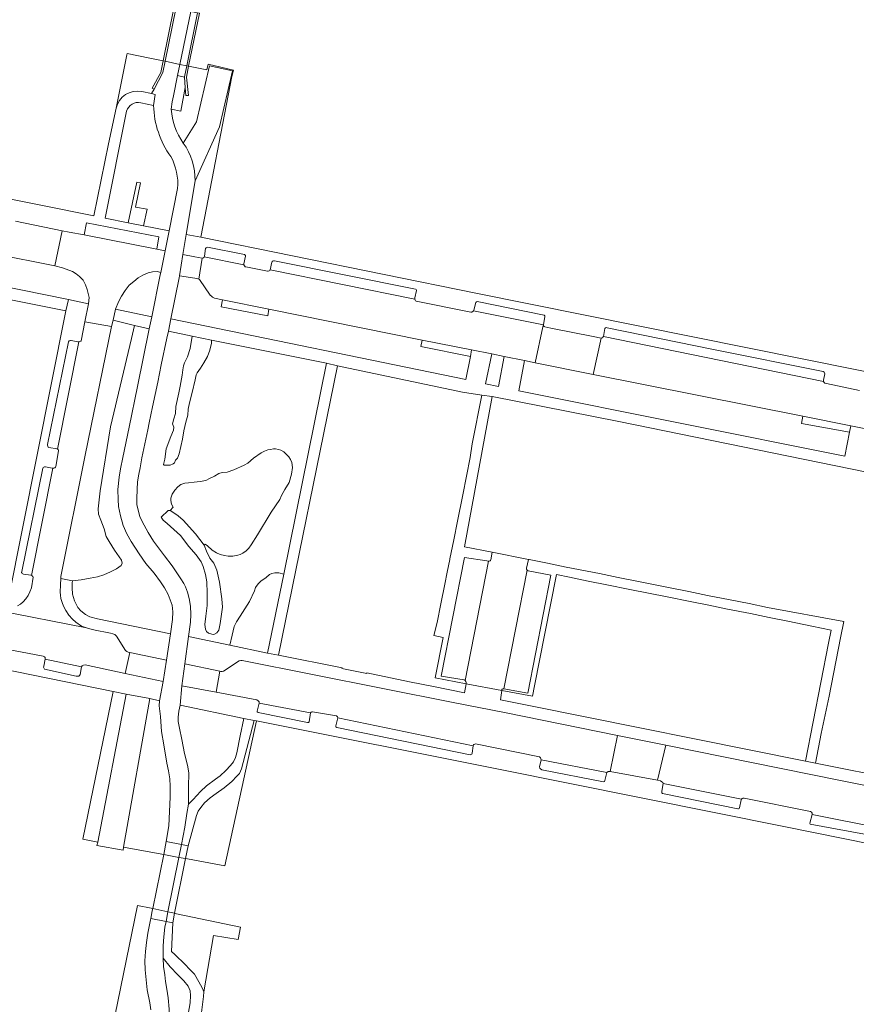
# Model space of a CAD drawing. Header units: metres. Extents: x 151213 to 156373, y 469495 to 475754.
# Tile 83 of 230: x 154602 to 154741, y 471732 to 471895. Entities that reach past the tile are written whole.
import ezdxf

# ---------------------------------------------------------------- set-up
doc = ezdxf.new("R2010")
doc.units = ezdxf.units.M
for name, color, linetype, lineweight in [('B-WE-OG-TERREIN_BEGROEID-GV', 252, 'Continuous', 18), ('B-WE-VH-GESLOTENVERHARDING_ASFALT-GV', 252, 'Continuous', 18), ('B-WE-VH-GESLOTENVERHARDING_BETON-GV', 252, 'Continuous', 18), ('B-WE-VH-HALFVERHARDING_GRASBETONSTEEN-GV', 252, 'Continuous', 18), ('B-WE-VH-OPENVERHARDING_BETONSTRAATSTEEN-GV', 252, 'Continuous', 18), ('B-WE-VH-OPENVERHARDING_STRAATBAKSTEEN-GV', 252, 'Continuous', 18), ('B-WE-VH-OPENVERHARDING_TEGEL-GV', 252, 'Continuous', 18)]:
    doc.layers.add(name, color=color, linetype=linetype, lineweight=lineweight)

msp = doc.modelspace()

# ---------------------------------------------------------------- linework, layer by layer
at = {"layer": 'B-WE-OG-TERREIN_BEGROEID-GV', "flags": 128}
for points in [[(154624.116, 471883.775), (154623.822, 471883.958), (154625.241, 471886.521), (154625.633, 471888.453), (154623.439, 471888.909), (154619.671, 471889.661), (154619.61, 471889.46), (154617.818, 471880.621)], [(154631.901, 471859.198), (154637.036, 471885.886), (154637.299, 471886.929), (154633.077, 471887.927), (154632.873, 471886.949), (154629.856, 471887.576), (154629.478, 471885.733), (154629.815, 471882.72), (154629.405, 471882.692), (154629.301, 471884.052), (154628.567, 471880.098), (154626.97, 471880.436)], [(154628.973, 471874.828), (154631.186, 471878.352), (154633.333, 471887.617), (154637.119, 471886.793), (154634.996, 471877.494), (154630.927, 471868.57), (154629.457, 471859.688), (154631.901, 471859.198)], [(154622.069, 471883.385), (154623.675, 471883.032), (154624.116, 471883.775)], [(154619.566, 471880.126), (154615.991, 471862.387), (154619.851, 471861.614), (154621.253, 471868.355), (154621.853, 471868.24), (154621.053, 471864.212), (154622.985, 471863.848), (154622.393, 471861.104), (154626.622, 471860.256), (154628.034, 471867.271)], [(154624.047, 471881.055), (154621.934, 471881.503)], [(154623.575, 471731.046), (154623.43, 471732.224), (154622.995, 471734.399), (154622.668, 471737.68), (154622.596, 471739.203), (154622.705, 471740.725), (154622.868, 471742.248), (154623.085, 471743.77), (154623.556, 471746.018), (154623.593, 471746.216), (154626.11, 471745.723), (154627.214, 471745.506), (154627.037, 471740.743), (154627.58, 471740.236), (154629.266, 471738.586), (154629.973, 471737.843), (154630.807, 471736.991), (154631.559, 471735.704), (154632.093, 471734.717), (154632.356, 471734.046), (154634.001, 471743.401), (154638.069, 471742.723), (154638.441, 471744.759), (154627.868, 471747.016), (154627.531, 471747.088), (154626.43, 471747.323), (154623.901, 471747.862), (154623.643, 471747.917), (154621.38, 471748.4), (154615.808, 471721.122)]]:
    msp.add_lwpolyline(points, dxfattribs=at)
at = {"layer": 'B-WE-OG-TERREIN_BEGROEID-GV'}
for points in [[(154617.818, 471880.621, -0.4012914), (154622.069, 471883.385)], [(154621.934, 471881.503, 0.3922744), (154619.566, 471880.126)], [(154626.897, 471872.597, -0.1515731), (154624.047, 471881.055)], [(154626.97, 471880.436, 0.1368208), (154628.973, 471874.828)], [(154628.034, 471867.271, 0.1463047), (154626.897, 471872.597)]]:
    msp.add_lwpolyline(points, format="xyb", dxfattribs=at)
at = {"layer": 'B-WE-OG-TERREIN_BEGROEID-GV', "flags": 128}
for points in [[(154590.557, 471852.804), (154609.922, 471848.861), (154613.271, 471848.179), (154613.38, 471849.191), (154613.055, 471850.555), (154612.766, 471851.296), (154612.359, 471852.072), (154611.781, 471852.723), (154611.212, 471853.12), (154610.57, 471853.5), (154608.917, 471854.114), (154607.671, 471854.457), (154597.589, 471856.463), (154597.206, 471854.845), (154591.298, 471855.911)], [(154623.862, 471853.482), (154623.157, 471853.328), (154622.272, 471852.922), (154621.513, 471852.479), (154620.754, 471851.892), (154619.986, 471851.232), (154619.318, 471850.392), (154618.713, 471849.435), (154618.198, 471848.495), (154617.746, 471847.285), (154623.774, 471845.996), (154625.16, 471852.997), (154625.238, 471853.386), (154624.657, 471853.509)], [(154642.969, 471846.193), (154635.254, 471847.648), (154635.484, 471848.841), (154634.129, 471849.112), (154633.83, 471849.247), (154633.632, 471849.41), (154633.442, 471849.59), (154631.653, 471852.219), (154631.549, 471852.269), (154631.238, 471852.373), (154630.867, 471852.432), (154628.321, 471852.82), (154628.261, 471852.457), (154626.91, 471845.652), (154675.842, 471835.588), (154676.583, 471839.454), (154668.371, 471841.08), (154668.556, 471842.147), (154643.171, 471847.305)], [(154615.867, 471810.844), (154615.271, 471812.272), (154614.928, 471813.302), (154614.856, 471814.151), (154615.199, 471817.168), (154616.897, 471827.737), (154620.366, 471842.426), (154620.897, 471844.585), (154617.33, 471845.442), (154617.086, 471844.403), (154612.723, 471823.038), (154608.676, 471802.925), (154608.64, 471802.586), (154610.61, 471802.249), (154612.037, 471802.38), (154613.546, 471802.678), (154614.756, 471802.886), (154615.813, 471803.202), (154616.897, 471803.717), (154617.882, 471804.196), (154618.668, 471804.783), (154618.849, 471805.135), (154618.704, 471805.632), (154617.566, 471807.285), (154616.699, 471808.767), (154616.193, 471809.58)], [(154615.271, 471812.272), (154615.867, 471810.844), (154616.193, 471809.58), (154616.699, 471808.767), (154617.566, 471807.285), (154618.704, 471805.632), (154618.849, 471805.135), (154618.668, 471804.783), (154617.882, 471804.196), (154616.897, 471803.717), (154615.813, 471803.202), (154614.756, 471802.886), (154613.546, 471802.678), (154612.037, 471802.38), (154610.61, 471802.249), (154610.565, 471801.869), (154610.556, 471801.074), (154610.601, 471799.99), (154610.926, 471798.888), (154611.468, 471797.822), (154611.965, 471797.244), (154612.769, 471796.639), (154613.483, 471796.278), (154614.756, 471795.898), (154626.873, 471793.433), (154627.163, 471795.826), (154627.236, 471797.058), (154627.127, 471798.182), (154626.457, 471799.976), (154625.858, 471801.082), (154625.17, 471802.061), (154624.118, 471803.511), (154622.759, 471805.106), (154621.635, 471806.701), (154620.312, 471808.749), (154619.605, 471810.036), (154619.007, 471811.413), (154618.572, 471812.99), (154618.228, 471814.531), (154618.155, 471815.727), (154618.137, 471817.358), (154618.336, 471819.425), (154618.554, 471820.82), (154618.971, 471822.687), (154619.986, 471827.708), (154621.363, 471834.469), (154623.321, 471844.002), (154620.897, 471844.585), (154620.366, 471842.426), (154616.897, 471827.737), (154615.199, 471817.168), (154614.856, 471814.151), (154614.928, 471813.302)], [(154643.267, 471803.274), (154643.655, 471803.428), (154644.152, 471803.527), (154644.829, 471803.527), (154645.615, 471803.342), (154652.716, 471838.311), (154633.619, 471842.142), (154633.628, 471841.649), (154633.375, 471840.493), (154632.968, 471839.409), (154632.381, 471838.379), (154631.839, 471837.485), (154631.27, 471836.717), (154631.098, 471836.374), (154630.936, 471835.57), (154630.466, 471833.456), (154630.014, 471831.739), (154629.761, 471830.718), (154629.725, 471829.725), (154629.373, 471828.55), (154629.066, 471827.096), (154628.813, 471825.723), (154628.551, 471824.476), (154628.271, 471823.302), (154627.982, 471822.579), (154627.693, 471822.209), (154627.521, 471821.793), (154627.286, 471821.604), (154626.78, 471821.432), (154626.229, 471821.405), (154625.823, 471821.414), (154625.687, 471821.531), (154625.895, 471822.389), (154626.13, 471824.097), (154626.88, 471826.166), (154627.349, 471827.186), (154627.404, 471827.701), (154627.169, 471828.27), (154627.394, 471829.065), (154627.656, 471829.987), (154627.747, 471831.116), (154628.253, 471833.429), (154628.46, 471834.522), (154628.804, 471836.356), (154628.912, 471837.223), (154629.002, 471837.891), (154629.183, 471838.397), (154629.671, 471839.391), (154630.087, 471840.728), (154630.421, 471842.774), (154626.529, 471843.64), (154626.239, 471842.444), (154625.297, 471838.057), (154624.771, 471835.175), (154623.865, 471831.07), (154623.303, 471828.451), (154623.112, 471827.255), (154622.433, 471824.173), (154622.088, 471822.615), (154621.807, 471820.965), (154621.59, 471819.905), (154621.4, 471818.645), (154621.3, 471817.376), (154621.246, 471815.881), (154621.282, 471814.83), (154621.526, 471813.779), (154621.789, 471812.818), (154622.487, 471811.431), (154623.158, 471810.217), (154624.019, 471808.776), (154625.867, 471806.347), (154627.1, 471804.698), (154627.68, 471803.855), (154628.242, 471803.058), (154628.586, 471802.559), (154629.067, 471801.789), (154629.347, 471801.236), (154629.683, 471800.321), (154629.964, 471799.269), (154630.145, 471798.028), (154630.217, 471796.632), (154630.163, 471795.363), (154629.855, 471792.971), (154636.708, 471791.544), (154637.079, 471793.184), (154637.431, 471794.656), (154637.801, 471795.406), (154638.407, 471796.363), (154639.942, 471798.812), (154640.755, 471800.537), (154640.963, 471801.115), (154641.388, 471801.729), (154641.83, 471802.154), (154642.707, 471802.777)], [(154627.349, 471827.186), (154626.88, 471826.166), (154626.13, 471824.097), (154625.895, 471822.389), (154625.687, 471821.531), (154625.823, 471821.414), (154626.229, 471821.405), (154626.78, 471821.432), (154627.286, 471821.604), (154627.521, 471821.793), (154627.693, 471822.209), (154627.982, 471822.579), (154628.271, 471823.302), (154628.551, 471824.476), (154628.813, 471825.723), (154629.066, 471827.096), (154629.373, 471828.55), (154629.725, 471829.725), (154629.761, 471830.718), (154630.014, 471831.739), (154630.466, 471833.456), (154630.936, 471835.57), (154631.098, 471836.374), (154631.27, 471836.717), (154631.839, 471837.485), (154632.381, 471838.379), (154632.968, 471839.409), (154633.375, 471840.493), (154633.628, 471841.649), (154633.619, 471842.142), (154630.421, 471842.774), (154630.087, 471840.728), (154629.671, 471839.391), (154629.183, 471838.397), (154629.002, 471837.891), (154628.912, 471837.223), (154628.804, 471836.356), (154628.46, 471834.522), (154628.253, 471833.429), (154627.747, 471831.116), (154627.656, 471829.987), (154627.394, 471829.065), (154627.169, 471828.27), (154627.404, 471827.701)], [(154682.188, 471839.455), (154680.155, 471839.897), (154679.085, 471834.91), (154681.262, 471834.458)], [(154684.623, 471833.754), (154738.653, 471822.877), (154739.43, 471826.857), (154731.481, 471828.316), (154731.701, 471829.509), (154696.913, 471836.428), (154687.337, 471838.398), (154685.548, 471838.75)], [(154634.052, 471793.346), (154633.727, 471793.382), (154633.149, 471793.527), (154632.806, 471793.798), (154632.625, 471794.195), (154632.553, 471794.954), (154632.697, 471796.363), (154632.914, 471798.152), (154632.95, 471800.194), (154632.896, 471802.055), (154632.679, 471803.247), (154632.282, 471804.62), (154631.938, 471805.379), (154631.107, 471806.553), (154629.897, 471807.927), (154628.488, 471809.751), (154627.385, 471810.709), (154626.301, 471811.739), (154625.633, 471812.281), (154625.326, 471812.769), (154626.482, 471813.889), (154626.771, 471813.889), (154627.304, 471814.458), (154627.006, 471814.946), (154626.88, 471815.56), (154626.88, 471815.93), (154627.142, 471816.572), (154627.539, 471817.24), (154628.063, 471817.809), (154628.578, 471818.207), (154629.228, 471818.397), (154629.852, 471818.487), (154630.755, 471818.568), (154631.74, 471818.695), (154632.697, 471818.875), (154633.303, 471819.182), (154634.125, 471819.562), (154634.874, 471820.032), (154635.389, 471820.167), (154636.266, 471820.248), (154637.368, 471820.628), (154639.057, 471821.378), (154639.644, 471821.712), (154640.629, 471822.561), (154641.866, 471823.446), (154642.436, 471823.717), (154642.969, 471823.925), (154643.42, 471824.025), (154643.926, 471824.088), (154644.269, 471824.097), (154644.766, 471824.016), (154645.155, 471823.907), (154645.615, 471823.591), (154646.049, 471823.248), (154646.447, 471822.769), (154646.754, 471822.362), (154646.989, 471821.82), (154647.079, 471821.043), (154646.916, 471819.887), (154646.501, 471818.514), (154645.832, 471817.376), (154645.272, 471816.4), (154644.965, 471815.695), (154643.52, 471813.6), (154641.279, 471809.878), (154640.249, 471808.179), (154639.861, 471807.619), (154639.382, 471807.195), (154638.867, 471806.815), (154638.407, 471806.571), (154638.027, 471806.481), (154637.196, 471806.328), (154636.428, 471806.328), (154635.805, 471806.4), (154635.1, 471806.58), (154634.45, 471806.851), (154633.763, 471807.321), (154632.959, 471808.035), (154632.589, 471808.297), (154632.444, 471808.161), (154632.824, 471807.132), (154633.366, 471805.993), (154634.034, 471805.126), (154634.522, 471803.97), (154634.974, 471802.018), (154635.335, 471799.236), (154635.443, 471797.863), (154635.064, 471795.135), (154634.847, 471794.051), (154634.558, 471793.581)], [(154633.727, 471793.382), (154634.052, 471793.346), (154634.558, 471793.581), (154634.847, 471794.051), (154635.064, 471795.135), (154635.443, 471797.863), (154635.335, 471799.236), (154634.974, 471802.018), (154634.522, 471803.97), (154634.034, 471805.126), (154633.366, 471805.993), (154632.824, 471807.132), (154632.444, 471808.161), (154630.981, 471810.022), (154628.975, 471812.299), (154628.144, 471813.003), (154627.404, 471813.509), (154626.771, 471813.889), (154626.482, 471813.889), (154625.326, 471812.769), (154625.633, 471812.281), (154626.301, 471811.739), (154627.385, 471810.709), (154628.488, 471809.751), (154629.897, 471807.927), (154631.107, 471806.553), (154631.938, 471805.379), (154632.282, 471804.62), (154632.679, 471803.247), (154632.896, 471802.055), (154632.95, 471800.194), (154632.914, 471798.152), (154632.697, 471796.363), (154632.553, 471794.954), (154632.625, 471794.195), (154632.806, 471793.798), (154633.149, 471793.527)], [(154643.655, 471803.428), (154643.267, 471803.274), (154642.707, 471802.777), (154641.83, 471802.154), (154641.388, 471801.729), (154640.963, 471801.115), (154640.755, 471800.537), (154639.942, 471798.812), (154638.407, 471796.363), (154637.801, 471795.406), (154637.431, 471794.656), (154637.079, 471793.184), (154636.708, 471791.544), (154642.96, 471790.225), (154645.615, 471803.342), (154644.829, 471803.527), (154644.152, 471803.527)], [(154617.367, 471783.89), (154612.337, 471759.377), (154614.778, 471758.861), (154619.496, 471783.41)], [(154619.066, 471758.062), (154625.4, 471756.882), (154625.716, 471756.823), (154628.24, 471756.353), (154629.344, 471756.147), (154629.647, 471756.091), (154635.842, 471754.937), (154641.136, 471778.99), (154640.721, 471779.078), (154638.6, 471771.03), (154638.292, 471770.251), (154637.857, 471769.816), (154637.023, 471768.928), (154635.737, 471767.877), (154634.395, 471766.934), (154633.398, 471766.209), (154632.492, 471765.393), (154631.858, 471764.65), (154631.441, 471764.034), (154631.151, 471763.327), (154629.767, 471758.259), (154628.665, 471758.475), (154626.15, 471758.968), (154626.547, 471761.587), (154626.765, 471766.318), (154626.783, 471768.185), (154626.747, 471769.363), (154626.529, 471770.686), (154626.239, 471771.991), (154625.732, 471775.036), (154625.351, 471777.211), (154625.188, 471779.731), (154624.988, 471781.507), (154625.024, 471782.31), (154623.448, 471782.685)], [(154639.035, 471779.404), (154628.441, 471781.606), (154628.206, 471780.628), (154628.115, 471779.613), (154628.133, 471778.906), (154628.332, 471777.764), (154628.749, 471775.933), (154629.184, 471773.559), (154629.692, 471771.656), (154629.909, 471770.351), (154629.819, 471768.049), (154629.819, 471765.185), (154630.607, 471765.973), (154631.803, 471767.26), (154632.837, 471768.203), (154634.305, 471769.327), (154635.066, 471769.907), (154636.045, 471770.777), (154636.824, 471771.574), (154637.277, 471772.227), (154637.64, 471772.897), (154637.857, 471773.677), (154638.419, 471776.522)], [(154625.321, 471719.195), (154627.724, 471718.71), (154630.1, 471732.224), (154630.19, 471733.475), (154630.082, 471734.218), (154629.792, 471734.979), (154629.085, 471735.886), (154628.088, 471736.883), (154626.792, 471738.215), (154625.614, 471739.619), (154625.686, 471738.26), (154625.895, 471736.874), (154626.04, 471735.777), (154626.239, 471734.508), (154626.466, 471733.049), (154626.629, 471731.164), (154626.638, 471729.207), (154626.602, 471727.72), (154626.366, 471725.636), (154626.003, 471722.99), (154625.491, 471720.103)]]:
    msp.add_lwpolyline(points, close=True, dxfattribs=at)
at = {"layer": 'B-WE-VH-GESLOTENVERHARDING_ASFALT-GV', "flags": 128}
for points in [[(154630.211, 471896.65), (154627.862, 471897.092), (154627.752, 471897.114), (154625.957, 471888.386), (154628.414, 471887.875)], [(154631.335, 471896.439), (154630.211, 471896.65), (154628.414, 471887.875), (154629.542, 471887.641)], [(154628.665, 471758.475), (154626.15, 471758.968), (154625.716, 471756.823), (154623.901, 471747.862), (154623.828, 471747.504), (154623.593, 471746.216), (154626.11, 471745.723), (154626.43, 471747.323), (154628.24, 471756.353)]]:
    msp.add_lwpolyline(points, close=True, dxfattribs=at)
for points in [[(154626.97, 471880.436), (154627.101, 471881.659), (154627.352, 471882.685), (154628.035, 471886.023), (154628.414, 471887.875), (154625.957, 471888.386), (154625.572, 471886.517), (154624.116, 471883.775), (154623.675, 471883.032), (154624.316, 471882.892), (154624.047, 471881.055)], [(154628.034, 471867.271), (154626.622, 471860.256), (154625.955, 471856.946), (154625.238, 471853.386), (154625.16, 471852.997), (154623.774, 471845.996), (154623.321, 471844.002), (154621.363, 471834.469), (154619.986, 471827.708), (154618.971, 471822.687), (154618.554, 471820.82), (154618.336, 471819.425), (154618.137, 471817.358), (154618.155, 471815.727), (154618.228, 471814.531), (154618.572, 471812.99), (154619.007, 471811.413), (154619.605, 471810.036), (154620.312, 471808.749), (154621.635, 471806.701), (154622.759, 471805.106), (154624.118, 471803.511), (154625.17, 471802.061), (154625.858, 471801.082), (154626.457, 471799.976), (154627.127, 471798.182), (154627.236, 471797.058), (154627.163, 471795.826), (154626.873, 471793.433), (154626.167, 471789.083), (154625.641, 471785.512), (154625.024, 471782.31), (154624.988, 471781.507), (154625.188, 471779.731), (154625.351, 471777.211), (154625.732, 471775.036), (154626.239, 471771.991), (154626.529, 471770.686), (154626.747, 471769.363), (154626.783, 471768.185), (154626.765, 471766.318), (154626.547, 471761.587), (154626.15, 471758.968), (154628.665, 471758.475), (154629.202, 471761.343), (154629.583, 471763.608), (154629.819, 471765.185), (154629.819, 471768.049), (154629.909, 471770.351), (154629.692, 471771.656), (154629.184, 471773.559), (154628.749, 471775.933), (154628.332, 471777.764), (154628.133, 471778.906), (154628.115, 471779.613), (154628.206, 471780.628), (154628.441, 471781.606), (154628.749, 471784.833), (154629.202, 471788.458), (154629.855, 471792.971), (154630.163, 471795.363), (154630.217, 471796.632), (154630.145, 471798.028), (154629.964, 471799.269), (154629.683, 471800.321), (154629.347, 471801.236), (154629.067, 471801.789), (154628.586, 471802.559), (154628.242, 471803.058), (154627.68, 471803.855), (154627.1, 471804.698), (154625.867, 471806.347), (154624.019, 471808.776), (154623.158, 471810.217), (154622.487, 471811.431), (154621.789, 471812.818), (154621.526, 471813.779), (154621.282, 471814.83), (154621.246, 471815.881), (154621.3, 471817.376), (154621.4, 471818.645), (154621.59, 471819.905), (154621.807, 471820.965), (154622.088, 471822.615), (154622.433, 471824.173), (154623.112, 471827.255), (154623.303, 471828.451), (154623.865, 471831.07), (154624.771, 471835.175), (154625.297, 471838.057), (154626.239, 471842.444), (154626.529, 471843.64), (154626.91, 471845.652), (154628.261, 471852.457), (154628.321, 471852.82), (154628.909, 471856.372)], [(154628.909, 471856.372), (154629.457, 471859.688), (154630.927, 471868.57)], [(154626.629, 471731.164), (154626.466, 471733.049), (154626.239, 471734.508), (154626.04, 471735.777), (154625.895, 471736.874), (154625.686, 471738.26), (154625.614, 471739.619), (154625.614, 471741.677), (154625.741, 471743.199), (154625.886, 471744.794), (154626.11, 471745.723), (154623.593, 471746.216), (154623.556, 471746.018), (154623.085, 471743.77), (154622.868, 471742.248), (154622.705, 471740.725), (154622.596, 471739.203), (154622.668, 471737.68), (154622.995, 471734.399), (154623.43, 471732.224), (154623.575, 471731.046)]]:
    msp.add_lwpolyline(points, dxfattribs=at)
at = {"layer": 'B-WE-VH-GESLOTENVERHARDING_ASFALT-GV'}
for points in [[(154624.047, 471881.055, 0.1515731), (154626.897, 471872.597)], [(154628.973, 471874.828, -0.1368208), (154626.97, 471880.436)], [(154630.927, 471868.57, 0.16084), (154628.973, 471874.828)], [(154626.897, 471872.597, -0.1463047), (154628.034, 471867.271)]]:
    msp.add_lwpolyline(points, format="xyb", dxfattribs=at)
at = {"layer": 'B-WE-VH-GESLOTENVERHARDING_BETON-GV', "flags": 128}
for points in [[(154627.752, 471897.114), (154627.405, 471897.185), (154625.633, 471888.453), (154625.957, 471888.386)], [(154631.662, 471896.377), (154631.335, 471896.439), (154629.542, 471887.641), (154629.856, 471887.576)], [(154625.572, 471886.517), (154625.957, 471888.386), (154625.633, 471888.453), (154625.241, 471886.521), (154623.822, 471883.958), (154624.116, 471883.775)], [(154629.542, 471887.641), (154628.414, 471887.875), (154628.035, 471886.023), (154629.169, 471885.781), (154629.167, 471885.803)], [(154629.856, 471887.576), (154629.542, 471887.641), (154629.167, 471885.803), (154629.169, 471885.781), (154629.301, 471884.052), (154629.405, 471882.692), (154629.815, 471882.72), (154629.478, 471885.733)], [(154629.767, 471758.259), (154628.665, 471758.475), (154628.24, 471756.353), (154626.43, 471747.323), (154626.11, 471745.723), (154627.214, 471745.506), (154627.531, 471747.088), (154629.344, 471756.147)]]:
    msp.add_lwpolyline(points, close=True, dxfattribs=at)
at = {"layer": 'B-WE-VH-HALFVERHARDING_GRASBETONSTEEN-GV', "flags": 128}
for points in [[(154634.996, 471877.494), (154637.119, 471886.793), (154633.333, 471887.617), (154631.186, 471878.352), (154628.973, 471874.828)], [(154630.927, 471868.57), (154634.996, 471877.494)]]:
    msp.add_lwpolyline(points, dxfattribs=at)
at = {"layer": 'B-WE-VH-HALFVERHARDING_GRASBETONSTEEN-GV'}
msp.add_lwpolyline([(154628.973, 471874.828, -0.16084), (154630.927, 471868.57)], format="xyb", dxfattribs=at)
at = {"layer": 'B-WE-VH-HALFVERHARDING_GRASBETONSTEEN-GV', "flags": 128}
for points in [[(154643.171, 471847.305), (154635.484, 471848.841), (154635.254, 471847.648), (154642.969, 471846.193)], [(154668.556, 471842.147), (154668.371, 471841.08), (154676.583, 471839.454), (154676.758, 471840.521)], [(154739.651, 471827.955), (154731.701, 471829.509), (154731.481, 471828.316), (154739.43, 471826.857)], [(154614.778, 471758.861), (154614.614, 471758.327), (154618.988, 471757.552), (154619.066, 471758.062), (154623.448, 471782.685), (154619.496, 471783.41)]]:
    msp.add_lwpolyline(points, close=True, dxfattribs=at)
at = {"layer": 'B-WE-VH-OPENVERHARDING_BETONSTRAATSTEEN-GV', "flags": 128}
for points in [[(154686.195, 471805.784), (154680.208, 471806.971), (154679.986, 471805.709), (154679.934, 471805.614), (154679.842, 471805.546), (154679.695, 471805.503), (154679.581, 471805.503), (154675.686, 471785.67), (154675.826, 471785.548), (154675.903, 471785.399), (154675.878, 471785.125), (154681.786, 471784.023), (154681.813, 471784.181), (154681.854, 471784.229), (154681.976, 471784.288), (154682.114, 471784.308), (154686.007, 471803.988), (154685.89, 471804.141), (154685.863, 471804.34)], [(154679.492, 471805.503), (154679.325, 471805.53), (154675.619, 471806.081), (154671.734, 471786.397), (154675.519, 471785.783), (154675.686, 471785.67), (154679.581, 471805.503)], [(154686.138, 471803.893), (154686.007, 471803.988), (154682.114, 471784.308), (154686.107, 471783.608), (154689.928, 471803.175)]]:
    msp.add_lwpolyline(points, close=True, dxfattribs=at)
at = {"layer": 'B-WE-VH-OPENVERHARDING_STRAATBAKSTEEN-GV', "flags": 128}
for points in [[(154597.589, 471856.463), (154607.671, 471854.457), (154608.906, 471860.289), (154601.169, 471861.86)], [(154598.196, 471797.311), (154612.926, 471794.413), (154612.104, 471794.711), (154611.147, 471795.343), (154610.578, 471795.849), (154609.972, 471796.554), (154609.494, 471797.285), (154609.123, 471798.026), (154608.879, 471798.622), (154608.654, 471799.304), (154608.599, 471799.846), (154608.556, 471800.332), (154608.599, 471801.538), (154608.64, 471802.586), (154608.676, 471802.925), (154612.723, 471823.038), (154617.086, 471844.403), (154612.657, 471845.18), (154612.061, 471842.045), (154611.953, 471841.946), (154611.799, 471841.891), (154611.654, 471841.86), (154608.103, 471824.074), (154608.166, 471824.042), (154608.211, 471823.982), (154608.276, 471823.868), (154608.283, 471823.79), (154607.824, 471821.203), (154607.752, 471821.059), (154607.646, 471820.971), (154607.485, 471820.912), (154607.35, 471820.901), (154603.806, 471803.127), (154603.913, 471803.043), (154604.016, 471802.944), (154604.084, 471802.826), (154603.779, 471801.042), (154603.535, 471800.392), (154603.237, 471799.778), (154602.84, 471799.213), (154602.415, 471798.743), (154601.954, 471798.373), (154601.498, 471798.061)], [(154741.087, 471833.772), (154735.635, 471834.924), (154735.337, 471835.006), (154735.219, 471835.128), (154735.152, 471835.295), (154698.624, 471842.747), (154698.556, 471842.616), (154698.466, 471842.535), (154698.376, 471842.499), (154698.276, 471842.485), (154696.913, 471836.428), (154731.701, 471829.509), (154739.651, 471827.955), (154746.02, 471826.645)], [(154596.107, 471791.551), (154605.737, 471789.708), (154605.963, 471789.609), (154606.072, 471789.483), (154606.063, 471789.23), (154612.079, 471787.956), (154612.214, 471788.146), (154612.395, 471788.254), (154612.702, 471788.281), (154619.315, 471786.836), (154620.126, 471790.311), (154619.837, 471790.366), (154619.611, 471790.492), (154619.395, 471790.691), (154617.895, 471793.021), (154617.615, 471793.32), (154617.308, 471793.446), (154616.919, 471793.536), (154616.332, 471793.627), (154614.652, 471793.979), (154613.875, 471794.16), (154612.926, 471794.413), (154598.196, 471797.311)], [(154759.796, 471764.737), (154737.971, 471769.127), (154709, 471774.945), (154707.617, 471769.139), (154708.087, 471769.03), (154708.342, 471768.86), (154708.466, 471768.777), (154708.557, 471768.606), (154721.533, 471766.013), (154721.669, 471766.121), (154721.777, 471766.162), (154721.958, 471766.176), (154732.952, 471763.949), (154733.115, 471763.858), (154733.259, 471763.696), (154733.259, 471763.479), (154744.642, 471761.18)]]:
    msp.add_lwpolyline(points, dxfattribs=at)
for points in [[(154612.935, 471861.602), (154612.523, 471859.588), (154624.569, 471857.219), (154624.923, 471859.272)], [(154613.055, 471850.555), (154613.38, 471849.191), (154613.271, 471848.179), (154612.657, 471845.18), (154617.086, 471844.403), (154617.33, 471845.442), (154617.746, 471847.285), (154618.198, 471848.495), (154618.713, 471849.435), (154619.318, 471850.392), (154619.986, 471851.232), (154620.754, 471851.892), (154621.513, 471852.479), (154622.272, 471852.922), (154623.157, 471853.328), (154623.862, 471853.482), (154624.657, 471853.509), (154625.238, 471853.386), (154625.955, 471856.946), (154624.569, 471857.219), (154612.523, 471859.588), (154610.062, 471860.072), (154608.906, 471860.289), (154607.671, 471854.457), (154608.917, 471854.114), (154610.57, 471853.5), (154611.212, 471853.12), (154611.781, 471852.723), (154612.359, 471852.072), (154612.766, 471851.296)], [(154632.674, 471857.339), (154632.493, 471856.043), (154632.45, 471855.97), (154639.008, 471854.627), (154638.986, 471854.821), (154639.268, 471856.083), (154639.261, 471856.19), (154639.234, 471856.255), (154639.11, 471856.332), (154632.994, 471857.542), (154632.872, 471857.529), (154632.741, 471857.466)], [(154631.238, 471852.373), (154631.549, 471852.269), (154632.118, 471855.758), (154630.903, 471855.984), (154628.909, 471856.372), (154628.321, 471852.82), (154630.867, 471852.432)], [(154676.891, 471846.828), (154676.794, 471846.804), (154676.672, 471846.79), (154667.591, 471848.608), (154667.492, 471848.676), (154667.41, 471848.793), (154667.361, 471848.96), (154643.372, 471853.827), (154643.295, 471853.696), (154643.186, 471853.633), (154643.069, 471853.597), (154642.906, 471853.583), (154639.361, 471854.283), (154639.243, 471854.324), (154639.094, 471854.464), (154639.008, 471854.627), (154632.45, 471855.97), (154632.389, 471855.867), (154632.303, 471855.785), (154632.118, 471855.758), (154631.549, 471852.269), (154631.653, 471852.219), (154633.442, 471849.59), (154633.632, 471849.41), (154633.83, 471849.247), (154634.129, 471849.112), (154635.484, 471848.841), (154643.171, 471847.305), (154668.556, 471842.147), (154676.758, 471840.521), (154680.155, 471839.897), (154682.188, 471839.455), (154685.548, 471838.75), (154687.337, 471838.398), (154688.613, 471844.375), (154688.678, 471844.681), (154677.108, 471847.002), (154677.002, 471846.885)], [(154667.586, 471850.534), (154667.476, 471850.607), (154644.076, 471855.318), (154643.918, 471855.304), (154643.747, 471855.241), (154643.679, 471855.178), (154643.629, 471855.069), (154643.372, 471853.827), (154667.361, 471848.96), (154667.347, 471849.136), (154667.634, 471850.367), (154667.618, 471850.451)], [(154677.171, 471847.124), (154677.108, 471847.002), (154688.678, 471844.681), (154688.944, 471846.072), (154688.935, 471846.149), (154688.89, 471846.212), (154688.791, 471846.262), (154677.702, 471848.524), (154677.612, 471848.52), (154677.521, 471848.457), (154677.467, 471848.393)], [(154696.939, 471842.729), (154689.934, 471844.13), (154688.926, 471844.337), (154688.818, 471844.383), (154688.75, 471844.459), (154688.687, 471844.559), (154688.678, 471844.681), (154688.613, 471844.375), (154687.337, 471838.398), (154696.913, 471836.428), (154698.276, 471842.485)], [(154699.252, 471844.197), (154699.085, 471844.215), (154699.003, 471844.193), (154698.931, 471844.148), (154698.877, 471844.053), (154698.624, 471842.747), (154735.152, 471835.295), (154735.129, 471835.502), (154735.378, 471836.546), (154735.323, 471836.713), (154735.247, 471836.844), (154735.075, 471836.939), (154716.868, 471840.597)], [(154606.668, 471824.335), (154608.027, 471824.113), (154608.103, 471824.074), (154611.654, 471841.86), (154611.469, 471841.846), (154610.403, 471842.077), (154610.25, 471842.081), (154610.105, 471842.041), (154610.033, 471842), (154609.938, 471841.864), (154606.465, 471824.827), (154606.469, 471824.705), (154606.496, 471824.533), (154606.568, 471824.407)], [(154605.843, 471821.079), (154605.746, 471820.991), (154605.683, 471820.88), (154602.185, 471803.784), (154602.162, 471803.628), (154602.185, 471803.522), (154602.246, 471803.436), (154602.352, 471803.377), (154602.494, 471803.328), (154603.675, 471803.188), (154603.806, 471803.127), (154607.35, 471820.901), (154607.212, 471820.923), (154606.105, 471821.122), (154605.959, 471821.106)], [(154619.315, 471786.836), (154625.641, 471785.512), (154626.167, 471789.083), (154620.126, 471790.311)], [(154611.772, 471786.538), (154611.844, 471786.7), (154612.079, 471787.956), (154606.063, 471789.23), (154605.819, 471788.046), (154605.792, 471787.902), (154605.873, 471787.694), (154605.972, 471787.576), (154611.194, 471786.438), (154611.429, 471786.411), (154611.627, 471786.438)], [(154677.44, 471775.189), (154688.05, 471773.025), (154688.156, 471772.944), (154688.222, 471772.876), (154688.271, 471772.689), (154688.294, 471772.544), (154699.189, 471770.44), (154699.414, 471770.584), (154699.758, 471770.611), (154700.978, 471776.562), (154682.224, 471780.383), (154673.741, 471782.027), (154638.754, 471789.011), (154638.501, 471789.011), (154638.239, 471788.974), (154635.646, 471787.258), (154635.438, 471787.195), (154635.213, 471787.186), (154635.032, 471787.213), (154634.428, 471783.764), (154641.154, 471782.481), (154641.407, 471782.319), (154641.524, 471782.138), (154641.542, 471781.939), (154650.079, 471780.322), (154650.151, 471780.422), (154650.269, 471780.503), (154650.395, 471780.503), (154654.386, 471779.805), (154654.512, 471779.731), (154654.564, 471779.661), (154654.589, 471779.48), (154677.042, 471774.864), (154677.083, 471774.999), (154677.169, 471775.099), (154677.286, 471775.148)], [(154628.749, 471784.833), (154634.428, 471783.764), (154635.032, 471787.213), (154629.202, 471788.458)], [(154649.835, 471778.814), (154650.079, 471780.322), (154641.542, 471781.939), (154641.208, 471780.63), (154641.235, 471780.503), (154641.407, 471780.395), (154649.573, 471778.705), (154649.736, 471778.732)], [(154676.817, 471773.491), (154676.88, 471773.631), (154677.042, 471774.864), (154654.589, 471779.48), (154654.282, 471778.152), (154654.291, 471778.007), (154654.427, 471777.899), (154676.514, 471773.378), (154676.677, 471773.405)], [(154709, 471774.945), (154700.978, 471776.562), (154699.758, 471770.611), (154707.617, 471769.139)], [(154688.177, 471771.036), (154688.411, 471770.9), (154698.665, 471768.886), (154698.836, 471768.958), (154698.89, 471769.103), (154699.189, 471770.44), (154688.294, 471772.544), (154688.064, 471771.356), (154688.073, 471771.171)], [(154721.452, 471765.873), (154721.533, 471766.013), (154708.557, 471768.606), (154708.313, 471767.35), (154708.331, 471767.088), (154708.43, 471766.925), (154720.928, 471764.41), (154721.055, 471764.419), (154721.168, 471764.473), (154721.226, 471764.581)], [(154744.434, 471759.947), (154744.642, 471761.18), (154733.259, 471763.479), (154732.862, 471762.052), (154732.871, 471761.961), (154732.943, 471761.88), (154744.009, 471759.834), (154744.258, 471759.811), (154744.362, 471759.834)]]:
    msp.add_lwpolyline(points, close=True, dxfattribs=at)
at = {"layer": 'B-WE-VH-OPENVERHARDING_TEGEL-GV', "flags": 128}
for points in [[(154617.818, 471880.621), (154616.551, 471874.713), (154614.138, 471862.742), (154541.28, 471877.423), (154476.899, 471890.401), (154444.854, 471896.708)], [(154621.934, 471881.503), (154624.047, 471881.055), (154624.316, 471882.892), (154623.675, 471883.032), (154622.069, 471883.385)], [(154601.169, 471861.86), (154608.906, 471860.289), (154610.062, 471860.072), (154612.523, 471859.588), (154612.935, 471861.602), (154624.923, 471859.272), (154624.569, 471857.219), (154625.955, 471856.946), (154626.622, 471860.256), (154622.393, 471861.104), (154619.851, 471861.614), (154615.991, 471862.387), (154619.566, 471880.126)], [(154758.487, 471833.605), (154677.504, 471849.918), (154631.901, 471859.198), (154629.457, 471859.688), (154628.909, 471856.372), (154630.903, 471855.984), (154632.118, 471855.758), (154632.303, 471855.785), (154632.389, 471855.867), (154632.45, 471855.97), (154632.493, 471856.043), (154632.674, 471857.339), (154632.741, 471857.466), (154632.872, 471857.529), (154632.994, 471857.542), (154639.11, 471856.332), (154639.234, 471856.255), (154639.261, 471856.19), (154639.268, 471856.083), (154638.986, 471854.821), (154639.008, 471854.627), (154639.094, 471854.464), (154639.243, 471854.324), (154639.361, 471854.283), (154642.906, 471853.583), (154643.069, 471853.597), (154643.186, 471853.633), (154643.295, 471853.696), (154643.372, 471853.827), (154643.629, 471855.069), (154643.679, 471855.178), (154643.747, 471855.241), (154643.918, 471855.304), (154644.076, 471855.318), (154667.476, 471850.607), (154667.586, 471850.534), (154667.618, 471850.451), (154667.634, 471850.367), (154667.347, 471849.136), (154667.361, 471848.96), (154667.41, 471848.793), (154667.492, 471848.676), (154667.591, 471848.608), (154676.672, 471846.79), (154676.794, 471846.804), (154676.891, 471846.828), (154677.002, 471846.885), (154677.108, 471847.002), (154677.171, 471847.124), (154677.467, 471848.393), (154677.521, 471848.457), (154677.612, 471848.52), (154677.702, 471848.524), (154688.791, 471846.262), (154688.89, 471846.212), (154688.935, 471846.149), (154688.944, 471846.072), (154688.678, 471844.681), (154688.687, 471844.559), (154688.75, 471844.459), (154688.818, 471844.383), (154688.926, 471844.337), (154689.934, 471844.13), (154696.939, 471842.729), (154698.276, 471842.485), (154698.376, 471842.499), (154698.466, 471842.535), (154698.556, 471842.616), (154698.624, 471842.747), (154698.877, 471844.053), (154698.931, 471844.148), (154699.003, 471844.193), (154699.085, 471844.215), (154699.252, 471844.197), (154716.868, 471840.597), (154735.075, 471836.939), (154735.247, 471836.844), (154735.323, 471836.713), (154735.378, 471836.546), (154735.129, 471835.502), (154735.152, 471835.295), (154735.219, 471835.128), (154735.337, 471835.006), (154735.635, 471834.924), (154741.087, 471833.772)], [(154586.735, 471851.552), (154609.491, 471847.026), (154609.922, 471848.861), (154590.557, 471852.804)], [(154601.498, 471798.061), (154601.954, 471798.373), (154602.415, 471798.743), (154602.84, 471799.213), (154603.237, 471799.778), (154603.535, 471800.392), (154603.779, 471801.042), (154604.084, 471802.826), (154604.016, 471802.944), (154603.913, 471803.043), (154603.806, 471803.127), (154603.675, 471803.188), (154602.494, 471803.328), (154602.352, 471803.377), (154602.246, 471803.436), (154602.185, 471803.522), (154602.162, 471803.628), (154602.185, 471803.784), (154605.683, 471820.88), (154605.746, 471820.991), (154605.843, 471821.079), (154605.959, 471821.106), (154606.105, 471821.122), (154607.212, 471820.923), (154607.35, 471820.901), (154607.485, 471820.912), (154607.646, 471820.971), (154607.752, 471821.059), (154607.824, 471821.203), (154608.283, 471823.79), (154608.276, 471823.868), (154608.211, 471823.982), (154608.166, 471824.042), (154608.103, 471824.074), (154608.027, 471824.113), (154606.668, 471824.335), (154606.568, 471824.407), (154606.496, 471824.533), (154606.469, 471824.705), (154606.465, 471824.827), (154609.938, 471841.864), (154610.033, 471842), (154610.105, 471842.041), (154610.25, 471842.081), (154610.403, 471842.077), (154611.469, 471841.846), (154611.654, 471841.86), (154611.799, 471841.891), (154611.953, 471841.946), (154612.061, 471842.045), (154612.657, 471845.18), (154613.271, 471848.179), (154609.922, 471848.861), (154609.491, 471847.026), (154599.915, 471798.949)], [(154746.02, 471826.645), (154739.651, 471827.955), (154739.43, 471826.857), (154738.653, 471822.877), (154684.623, 471833.754), (154685.548, 471838.75), (154682.188, 471839.455), (154681.262, 471834.458), (154679.085, 471834.91), (154680.155, 471839.897), (154676.758, 471840.521), (154676.583, 471839.454), (154675.842, 471835.588), (154626.91, 471845.652), (154626.529, 471843.64), (154630.421, 471842.774), (154633.619, 471842.142), (154652.716, 471838.311), (154654.523, 471837.864), (154675.28, 471833.507), (154678.455, 471832.998), (154680.205, 471832.778), (154701.2, 471828.659), (154744.724, 471819.77)], [(154574.238, 471792.654), (154617.367, 471783.89), (154619.496, 471783.41), (154623.448, 471782.685), (154625.024, 471782.31), (154625.641, 471785.512), (154619.315, 471786.836), (154612.702, 471788.281), (154612.395, 471788.254), (154612.214, 471788.146), (154612.079, 471787.956), (154611.844, 471786.7), (154611.772, 471786.538), (154611.627, 471786.438), (154611.429, 471786.411), (154611.194, 471786.438), (154605.972, 471787.576), (154605.873, 471787.694), (154605.792, 471787.902), (154605.819, 471788.046), (154606.063, 471789.23), (154606.072, 471789.483), (154605.963, 471789.609), (154605.737, 471789.708), (154596.107, 471791.551)], [(154761.527, 471766.435), (154733.811, 471771.963), (154732.149, 471772.307), (154686.547, 471781.485), (154681.542, 471782.497), (154681.786, 471784.023), (154675.878, 471785.125), (154675.589, 471783.671), (154670.443, 471784.683), (154666.507, 471785.469), (154659.429, 471786.937), (154659.414, 471786.862), (154655.281, 471787.697), (154655.296, 471787.772), (154644.766, 471789.913), (154642.96, 471790.225), (154636.708, 471791.544), (154629.855, 471792.971), (154629.202, 471788.458), (154635.032, 471787.213), (154635.213, 471787.186), (154635.438, 471787.195), (154635.646, 471787.258), (154638.239, 471788.974), (154638.501, 471789.011), (154638.754, 471789.011), (154673.741, 471782.027), (154682.224, 471780.383), (154700.978, 471776.562), (154709, 471774.945), (154737.971, 471769.127), (154759.796, 471764.737)], [(154744.009, 471759.834), (154732.943, 471761.88), (154732.871, 471761.961), (154732.862, 471762.052), (154733.259, 471763.479), (154733.259, 471763.696), (154733.115, 471763.858), (154732.952, 471763.949), (154721.958, 471766.176), (154721.777, 471766.162), (154721.669, 471766.121), (154721.533, 471766.013), (154721.452, 471765.873), (154721.226, 471764.581), (154721.168, 471764.473), (154721.055, 471764.419), (154720.928, 471764.41), (154708.43, 471766.925), (154708.331, 471767.088), (154708.313, 471767.35), (154708.557, 471768.606), (154708.466, 471768.777), (154708.342, 471768.86), (154708.087, 471769.03), (154707.617, 471769.139), (154699.758, 471770.611), (154699.414, 471770.584), (154699.189, 471770.44), (154698.89, 471769.103), (154698.836, 471768.958), (154698.665, 471768.886), (154688.411, 471770.9), (154688.177, 471771.036), (154688.073, 471771.171), (154688.064, 471771.356), (154688.294, 471772.544), (154688.271, 471772.689), (154688.222, 471772.876), (154688.156, 471772.944), (154688.05, 471773.025), (154677.44, 471775.189), (154677.286, 471775.148), (154677.169, 471775.099), (154677.083, 471774.999), (154677.042, 471774.864), (154676.88, 471773.631), (154676.817, 471773.491), (154676.677, 471773.405), (154676.514, 471773.378), (154654.427, 471777.899), (154654.291, 471778.007), (154654.282, 471778.152), (154654.589, 471779.48), (154654.564, 471779.661), (154654.512, 471779.731), (154654.386, 471779.805), (154650.395, 471780.503), (154650.269, 471780.503), (154650.151, 471780.422), (154650.079, 471780.322), (154649.835, 471778.814), (154649.736, 471778.732), (154649.573, 471778.705), (154641.407, 471780.395), (154641.235, 471780.503), (154641.208, 471780.63), (154641.542, 471781.939), (154641.524, 471782.138), (154641.407, 471782.319), (154641.154, 471782.481), (154634.428, 471783.764), (154628.749, 471784.833), (154628.441, 471781.606), (154639.035, 471779.404), (154640.721, 471779.078), (154641.136, 471778.99), (154681.238, 471770.987), (154728.834, 471761.417), (154771.157, 471752.88)], [(154631.764, 471728.867), (154632.302, 471733.267), (154632.356, 471734.046), (154632.093, 471734.717), (154631.559, 471735.704), (154630.807, 471736.991), (154629.973, 471737.843), (154629.266, 471738.586), (154627.58, 471740.236), (154627.037, 471740.743), (154627.214, 471745.506), (154626.11, 471745.723), (154625.886, 471744.794), (154625.741, 471743.199), (154625.614, 471741.677), (154625.614, 471739.619), (154626.792, 471738.215), (154628.088, 471736.883), (154629.085, 471735.886), (154629.792, 471734.979), (154630.082, 471734.218), (154630.19, 471733.475), (154630.1, 471732.224), (154627.724, 471718.71)]]:
    msp.add_lwpolyline(points, dxfattribs=at)
for points in [[(154629.301, 471884.052), (154629.169, 471885.781), (154628.035, 471886.023), (154627.352, 471882.685), (154627.101, 471881.659), (154626.97, 471880.436), (154628.567, 471880.098)], [(154622.985, 471863.848), (154621.053, 471864.212), (154621.853, 471868.24), (154621.253, 471868.355), (154619.851, 471861.614), (154622.393, 471861.104)], [(154617.33, 471845.442), (154620.897, 471844.585), (154623.321, 471844.002), (154623.774, 471845.996), (154617.746, 471847.285)], [(154654.523, 471837.864), (154652.716, 471838.311), (154645.615, 471803.342), (154642.96, 471790.225), (154644.766, 471789.913)], [(154672.068, 471792.832), (154670.736, 471786.154), (154675.878, 471785.125), (154675.903, 471785.399), (154675.826, 471785.548), (154675.686, 471785.67), (154675.519, 471785.783), (154671.734, 471786.397), (154675.619, 471806.081), (154679.325, 471805.53), (154679.492, 471805.503), (154679.581, 471805.503), (154679.695, 471805.503), (154679.842, 471805.546), (154679.934, 471805.614), (154679.986, 471805.709), (154680.208, 471806.971), (154675.616, 471807.881), (154680.205, 471832.778), (154678.455, 471832.998), (154676.845, 471824.927), (154676.566, 471822.696), (154675.94, 471819.603), (154675.314, 471816.51), (154674.44, 471812.095), (154673.813, 471808.995), (154673.185, 471805.894), (154673.154, 471805.738), (154672.74, 471803.641), (154672.354, 471801.686), (154671.681, 471798.416), (154671.043, 471795.323), (154670.542, 471793.136)], [(154722.789, 471798.435), (154719.656, 471799.07), (154715.874, 471799.806), (154712.796, 471800.436), (154709.719, 471801.065), (154704.166, 471802.177), (154701.084, 471802.801), (154698.003, 471803.426), (154692.47, 471804.505), (154689.383, 471805.134), (154686.296, 471805.764), (154686.195, 471805.784), (154685.863, 471804.34), (154685.89, 471804.141), (154686.007, 471803.988), (154686.138, 471803.893), (154689.928, 471803.175), (154686.107, 471783.608), (154682.114, 471784.308), (154681.976, 471784.288), (154681.854, 471784.229), (154681.813, 471784.181), (154681.786, 471784.023), (154686.854, 471783.081), (154687.187, 471784.812), (154688.935, 471793.484), (154690.847, 471803.274), (154693.028, 471802.81), (154696.121, 471802.183), (154699.214, 471801.556), (154703.004, 471800.811), (154706.102, 471800.192), (154709.2, 471799.572), (154713.012, 471798.81), (154716.114, 471798.161), (154719.215, 471797.513), (154723.016, 471796.787), (154726.108, 471796.164), (154729.199, 471795.541), (154733.186, 471794.712), (154736.394, 471794.061), (154735.949, 471791.864), (154732.149, 471772.307), (154733.811, 471771.963), (154734.76, 471776.884), (154736.089, 471783.117), (154737.969, 471792.792), (154738.479, 471795.494), (154725.867, 471797.801)], [(154626.167, 471789.083), (154626.873, 471793.433), (154614.756, 471795.898), (154613.483, 471796.278), (154612.769, 471796.639), (154611.965, 471797.244), (154611.468, 471797.822), (154610.926, 471798.888), (154610.601, 471799.99), (154610.556, 471801.074), (154610.565, 471801.869), (154610.61, 471802.249), (154608.64, 471802.586), (154608.599, 471801.538), (154608.556, 471800.332), (154608.599, 471799.846), (154608.654, 471799.304), (154608.879, 471798.622), (154609.123, 471798.026), (154609.494, 471797.285), (154609.972, 471796.554), (154610.578, 471795.849), (154611.147, 471795.343), (154612.104, 471794.711), (154612.926, 471794.413), (154613.875, 471794.16), (154614.652, 471793.979), (154616.332, 471793.627), (154616.919, 471793.536), (154617.308, 471793.446), (154617.615, 471793.32), (154617.895, 471793.021), (154619.395, 471790.691), (154619.611, 471790.492), (154619.837, 471790.366), (154620.126, 471790.311)], [(154628.665, 471758.475), (154629.767, 471758.259), (154631.151, 471763.327), (154631.441, 471764.034), (154631.858, 471764.65), (154632.492, 471765.393), (154633.398, 471766.209), (154634.395, 471766.934), (154635.737, 471767.877), (154637.023, 471768.928), (154637.857, 471769.816), (154638.292, 471770.251), (154638.6, 471771.03), (154640.721, 471779.078), (154639.035, 471779.404), (154638.419, 471776.522), (154637.857, 471773.677), (154637.64, 471772.897), (154637.277, 471772.227), (154636.824, 471771.574), (154636.045, 471770.777), (154635.066, 471769.907), (154634.305, 471769.327), (154632.837, 471768.203), (154631.803, 471767.26), (154630.607, 471765.973), (154629.819, 471765.185), (154629.583, 471763.608), (154629.202, 471761.343)]]:
    msp.add_lwpolyline(points, close=True, dxfattribs=at)
at = {"layer": 'B-WE-VH-OPENVERHARDING_TEGEL-GV'}
for points in [[(154622.069, 471883.385, 0.4012914), (154617.818, 471880.621)], [(154619.566, 471880.126, -0.3922744), (154621.934, 471881.503)]]:
    msp.add_lwpolyline(points, format="xyb", dxfattribs=at)

doc.saveas('drawing.dxf')
